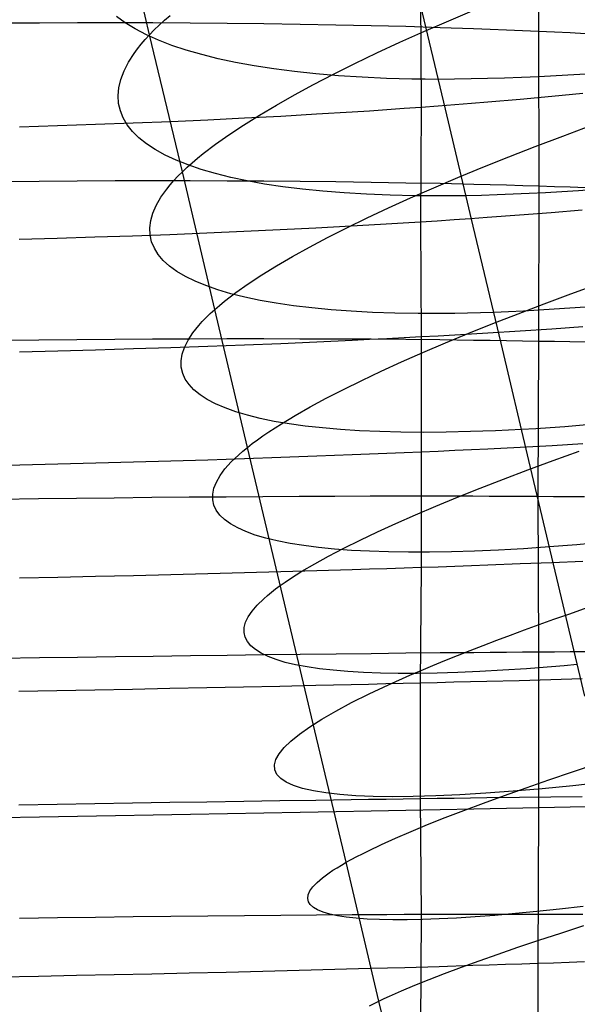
# Model space of a CAD drawing. Extents: x -383 to 1849, y -1185 to -529.
# Tile 136 of 256: x -364.51 to -357.37, y -1015.62 to -1003.01. Entities that reach past the tile are written whole.
import ezdxf

# ---------------------------------------------------------------- set-up
doc = ezdxf.new("R2010")
doc.units = 0
doc.layers.add('PREDEFINITO', color=7, linetype='CONTINUOUS')

msp = doc.modelspace()

# ---------------------------------------------------------------- linework, layer by layer
at = {"layer": 'PREDEFINITO'}
for p, q in [((-357.876, -1001.176, 675.541), (-357.865, -1003.154, 675.801)), ((-362.847, -1003.201, 484.075), (-363.261, -1001.448, 484.387)), ((-359.057, -1004.156, 498.772), (-359.412, -1002.667, 499.063)), ((-359.38, -1002.669, 649.525), (-359.37, -1004.132, 649.772)), ((-359.015, -1003.021, 477.654), (-358.685, -1002.882, 477.316)), ((-364.747, -1003.05, 678.147), (-364.258, -1003.047, 678.095)), ((-364.258, -1003.047, 678.095), (-363.771, -1003.045, 678.028)), ((-363.771, -1003.045, 678.028), (-363.286, -1003.044, 677.946)), ((-363.286, -1003.044, 677.946), (-362.804, -1003.045, 677.849)), ((-363.158, -1003.049, 491.483), (-363.271, -1002.967, 491.011)), ((-363.03, -1003.127, 491.953), (-363.158, -1003.049, 491.483)), ((-362.804, -1003.045, 677.849), (-362.326, -1003.048, 677.737)), ((-362.724, -1003.078, 483.619), (-362.657, -1003.016, 483.394)), ((-362.657, -1003.016, 483.394), (-362.585, -1002.953, 483.17)), ((-362.326, -1003.048, 677.737), (-361.852, -1003.052, 677.61)), ((-361.852, -1003.052, 677.61), (-361.383, -1003.057, 677.468)), ((-361.383, -1003.057, 677.468), (-360.919, -1003.064, 677.311)), ((-359.334, -1003.16, 478.002), (-359.015, -1003.021, 477.654)), ((-362.888, -1003.201, 492.418), (-363.03, -1003.127, 491.953)), ((-362.847, -1003.201, 484.075), (-362.788, -1003.14, 483.846)), ((-362.788, -1003.14, 483.846), (-362.724, -1003.078, 483.619)), ((-360.919, -1003.064, 677.311), (-360.461, -1003.072, 677.14)), ((-360.461, -1003.072, 677.14), (-360.009, -1003.082, 676.953)), ((-360.009, -1003.082, 676.953), (-359.565, -1003.093, 676.752)), ((-359.641, -1003.297, 478.361), (-359.334, -1003.16, 478.002)), ((-359.565, -1003.093, 676.752), (-359.127, -1003.106, 676.537)), ((-359.127, -1003.106, 676.537), (-358.698, -1003.121, 676.306)), ((-358.698, -1003.121, 676.306), (-358.486, -1003.128, 676.185)), ((-358.486, -1003.128, 676.185), (-358.277, -1003.137, 676.061)), ((-358.277, -1003.137, 676.061), (-358.07, -1003.145, 675.933)), ((-358.07, -1003.145, 675.933), (-357.865, -1003.154, 675.801)), ((-357.865, -1003.154, 675.801), (-357.864, -1005.137, 676.028)), ((-357.865, -1003.154, 675.801), (-357.663, -1003.163, 675.666)), ((-357.663, -1003.163, 675.666), (-357.463, -1003.173, 675.527)), ((-357.463, -1003.173, 675.527), (-357.266, -1003.183, 675.385)), ((-362.953, -1003.322, 484.535), (-362.902, -1003.262, 484.304)), ((-362.902, -1003.262, 484.304), (-362.847, -1003.201, 484.075)), ((-362.732, -1003.271, 492.88), (-362.888, -1003.201, 492.418)), ((-362.427, -1004.956, 483.777), (-362.847, -1003.201, 484.075)), ((-362.562, -1003.337, 493.338), (-362.732, -1003.271, 492.88)), ((-359.936, -1003.434, 478.729), (-359.641, -1003.297, 478.361)), ((-363.117, -1003.554, 485.467), (-363.043, -1003.439, 484.999)), ((-363.043, -1003.439, 484.999), (-363, -1003.381, 484.766)), ((-363, -1003.381, 484.766), (-362.953, -1003.322, 484.535)), ((-362.378, -1003.399, 493.79), (-362.562, -1003.337, 493.338)), ((-362.18, -1003.456, 494.236), (-362.378, -1003.399, 493.79)), ((-360.22, -1003.57, 479.107), (-359.936, -1003.434, 478.729)), ((-363.174, -1003.665, 485.939), (-363.117, -1003.554, 485.467)), ((-361.969, -1003.509, 494.677), (-362.18, -1003.456, 494.236)), ((-361.745, -1003.557, 495.111), (-361.969, -1003.509, 494.677)), ((-361.507, -1003.601, 495.538), (-361.745, -1003.557, 495.111)), ((-363.215, -1003.774, 486.414), (-363.174, -1003.665, 485.939)), ((-361.257, -1003.639, 495.957), (-361.507, -1003.601, 495.538)), ((-360.993, -1003.673, 496.368), (-361.257, -1003.639, 495.957)), ((-360.717, -1003.702, 496.771), (-360.993, -1003.673, 496.368)), ((-360.491, -1003.705, 479.494), (-360.22, -1003.57, 479.107)), ((-363.24, -1003.879, 486.89), (-363.215, -1003.774, 486.414)), ((-360.749, -1003.839, 479.889), (-360.491, -1003.705, 479.494)), ((-360.428, -1003.727, 497.164), (-360.717, -1003.702, 496.771)), ((-360.126, -1003.746, 497.547), (-360.428, -1003.727, 497.164)), ((-359.812, -1003.76, 497.921), (-360.126, -1003.746, 497.547)), ((-359.651, -1003.765, 498.103), (-359.812, -1003.76, 497.921)), ((-359.487, -1003.768, 498.283), (-359.651, -1003.765, 498.103)), ((-359.319, -1003.771, 498.46), (-359.487, -1003.768, 498.283)), ((-359.149, -1003.772, 498.634), (-359.319, -1003.771, 498.46)), ((-363.249, -1003.981, 487.369), (-363.24, -1003.879, 486.89)), ((-360.993, -1003.971, 480.293), (-360.749, -1003.839, 479.889)), ((-363.243, -1004.08, 487.848), (-363.249, -1003.981, 487.369)), ((-361.224, -1004.101, 480.705), (-360.993, -1003.971, 480.293)), ((-358.516, -1004.064, 650.236), (-358.726, -1004.082, 650.114)), ((-358.101, -1004.029, 650.49), (-358.516, -1004.064, 650.236)), ((-357.696, -1003.991, 650.758), (-358.101, -1004.029, 650.49)), ((-357.299, -1003.952, 651.04), (-357.696, -1003.991, 650.758)), ((-363.221, -1004.175, 488.329), (-363.243, -1004.08, 487.848)), ((-363.184, -1004.267, 488.809), (-363.221, -1004.175, 488.329)), ((-361.441, -1004.23, 481.124), (-361.224, -1004.101, 480.705)), ((-360.255, -1004.192, 649.371), (-360.708, -1004.22, 649.193)), ((-360.031, -1004.178, 649.465), (-360.255, -1004.192, 649.371)), ((-359.808, -1004.163, 649.564), (-360.031, -1004.178, 649.465)), ((-359.588, -1004.147, 649.666), (-359.808, -1004.163, 649.564)), ((-359.37, -1004.132, 649.772), (-359.588, -1004.147, 649.666)), ((-359.37, -1004.132, 649.772), (-359.38, -1005.601, 649.981)), ((-359.153, -1004.115, 649.882), (-359.37, -1004.132, 649.772)), ((-358.939, -1004.099, 649.996), (-359.153, -1004.115, 649.882)), ((-358.703, -1005.652, 498.511), (-359.057, -1004.156, 498.772)), ((-358.726, -1004.082, 650.114), (-358.939, -1004.099, 649.996)), ((-363.132, -1004.355, 489.29), (-363.184, -1004.267, 488.809)), ((-362.577, -1004.315, 648.638), (-363.056, -1004.334, 648.537)), ((-362.102, -1004.294, 648.753), (-362.577, -1004.315, 648.638)), ((-361.632, -1004.271, 648.885), (-362.102, -1004.294, 648.753)), ((-361.644, -1004.357, 481.55), (-361.441, -1004.23, 481.124)), ((-361.167, -1004.246, 649.031), (-361.632, -1004.271, 648.885)), ((-360.708, -1004.22, 649.193), (-361.167, -1004.246, 649.031)), ((-364.024, -1004.368, 648.383), (-364.511, -1004.383, 648.328)), ((-363.538, -1004.352, 648.452), (-364.024, -1004.368, 648.383)), ((-363.056, -1004.334, 648.537), (-363.538, -1004.352, 648.452)), ((-363.065, -1004.44, 489.769), (-363.132, -1004.355, 489.29)), ((-362.983, -1004.521, 490.247), (-363.065, -1004.44, 489.769)), ((-361.832, -1004.481, 481.984), (-361.644, -1004.357, 481.55)), ((-357.556, -1004.498, 476.403), (-357.195, -1004.364, 476.098)), ((-362.886, -1004.599, 490.723), (-362.983, -1004.521, 490.247)), ((-362.004, -1004.604, 482.423), (-361.832, -1004.481, 481.984)), ((-357.908, -1004.632, 476.721), (-357.556, -1004.498, 476.403)), ((-362.774, -1004.672, 491.197), (-362.886, -1004.599, 490.723)), ((-362.648, -1004.742, 491.668), (-362.774, -1004.672, 491.197)), ((-362.161, -1004.724, 482.869), (-362.004, -1004.604, 482.423)), ((-358.249, -1004.765, 477.049), (-357.908, -1004.632, 476.721)), ((-362.508, -1004.807, 492.135), (-362.648, -1004.742, 491.668)), ((-362.354, -1004.869, 492.598), (-362.508, -1004.807, 492.135)), ((-362.303, -1004.841, 483.32), (-362.234, -1004.783, 483.094)), ((-362.234, -1004.783, 483.094), (-362.161, -1004.724, 482.869)), ((-358.58, -1004.898, 477.388), (-358.249, -1004.765, 477.049)), ((-362.427, -1004.956, 483.777), (-362.367, -1004.899, 483.548)), ((-362.367, -1004.899, 483.548), (-362.303, -1004.841, 483.32)), ((-362.186, -1004.926, 493.057), (-362.354, -1004.869, 492.598)), ((-362.004, -1004.98, 493.511), (-362.186, -1004.926, 493.057)), ((-358.9, -1005.03, 477.738), (-358.58, -1004.898, 477.388)), ((-364.752, -1005.08, 678.373), (-364.262, -1005.075, 678.321)), ((-364.262, -1005.075, 678.321), (-363.775, -1005.072, 678.254)), ((-363.775, -1005.072, 678.254), (-363.289, -1005.07, 678.172)), ((-363.289, -1005.07, 678.172), (-362.807, -1005.069, 678.075)), ((-362.807, -1005.069, 678.075), (-362.329, -1005.069, 677.963)), ((-362.584, -1005.123, 484.471), (-362.536, -1005.068, 484.239)), ((-362.536, -1005.068, 484.239), (-362.484, -1005.012, 484.007)), ((-362.484, -1005.012, 484.007), (-362.427, -1004.956, 483.777)), ((-362.013, -1006.72, 483.535), (-362.427, -1004.956, 483.777)), ((-362.329, -1005.069, 677.963), (-361.854, -1005.071, 677.836)), ((-361.808, -1005.028, 493.959), (-362.004, -1004.98, 493.511)), ((-361.854, -1005.071, 677.836), (-361.385, -1005.073, 677.695)), ((-361.599, -1005.073, 494.401), (-361.808, -1005.028, 493.959)), ((-361.376, -1005.113, 494.836), (-361.599, -1005.073, 494.401)), ((-361.385, -1005.073, 677.695), (-360.92, -1005.077, 677.538)), ((-360.92, -1005.077, 677.538), (-360.462, -1005.082, 677.367)), ((-359.208, -1005.161, 478.098), (-358.9, -1005.03, 477.738)), ((-362.703, -1005.283, 485.175), (-362.628, -1005.177, 484.705)), ((-362.628, -1005.177, 484.705), (-362.584, -1005.123, 484.471)), ((-361.14, -1005.149, 495.264), (-361.376, -1005.113, 494.836)), ((-360.891, -1005.18, 495.685), (-361.14, -1005.149, 495.264)), ((-360.629, -1005.206, 496.097), (-360.891, -1005.18, 495.685)), ((-360.462, -1005.082, 677.367), (-360.01, -1005.088, 677.18)), ((-360.01, -1005.088, 677.18), (-359.565, -1005.096, 676.979)), ((-359.565, -1005.096, 676.979), (-359.127, -1005.104, 676.763)), ((-359.505, -1005.291, 478.468), (-359.208, -1005.161, 478.098)), ((-359.127, -1005.104, 676.763), (-358.697, -1005.114, 676.533)), ((-358.697, -1005.114, 676.533), (-358.486, -1005.119, 676.412)), ((-358.486, -1005.119, 676.412), (-358.276, -1005.125, 676.288)), ((-358.276, -1005.125, 676.288), (-358.069, -1005.131, 676.159)), ((-358.069, -1005.131, 676.159), (-357.864, -1005.137, 676.028)), ((-357.864, -1005.137, 676.028), (-357.866, -1007.124, 676.216)), ((-357.864, -1005.137, 676.028), (-357.662, -1005.144, 675.892)), ((-357.662, -1005.144, 675.892), (-357.462, -1005.151, 675.753)), ((-357.462, -1005.151, 675.753), (-357.265, -1005.158, 675.611)), ((-362.762, -1005.386, 485.649), (-362.703, -1005.283, 485.175)), ((-360.355, -1005.228, 496.501), (-360.629, -1005.206, 496.097)), ((-360.068, -1005.245, 496.896), (-360.355, -1005.228, 496.501)), ((-359.768, -1005.257, 497.28), (-360.068, -1005.245, 496.896)), ((-359.789, -1005.42, 478.847), (-359.505, -1005.291, 478.468)), ((-359.456, -1005.264, 497.655), (-359.768, -1005.257, 497.28)), ((-359.295, -1005.266, 497.838), (-359.456, -1005.264, 497.655)), ((-359.132, -1005.266, 498.019), (-359.295, -1005.266, 497.838)), ((-358.965, -1005.265, 498.196), (-359.132, -1005.266, 498.019)), ((-358.795, -1005.263, 498.371), (-358.965, -1005.265, 498.196)), ((-362.806, -1005.486, 486.125), (-362.762, -1005.386, 485.649)), ((-360.062, -1005.548, 479.236), (-359.789, -1005.42, 478.847)), ((-357.309, -1005.446, 651.254), (-357.706, -1005.48, 650.971)), ((-362.845, -1005.675, 487.084), (-362.833, -1005.582, 486.603)), ((-362.833, -1005.582, 486.603), (-362.806, -1005.486, 486.125)), ((-360.321, -1005.674, 479.633), (-360.062, -1005.548, 479.236)), ((-358.949, -1005.572, 650.206), (-359.163, -1005.587, 650.092)), ((-358.736, -1005.558, 650.325), (-358.949, -1005.572, 650.206)), ((-358.526, -1005.543, 650.447), (-358.736, -1005.558, 650.325)), ((-358.111, -1005.512, 650.702), (-358.526, -1005.543, 650.447)), ((-357.706, -1005.48, 650.971), (-358.111, -1005.512, 650.702)), ((-362.84, -1005.766, 487.566), (-362.845, -1005.675, 487.084)), ((-361.177, -1005.701, 649.237), (-361.642, -1005.723, 649.09)), ((-360.718, -1005.678, 649.4), (-361.177, -1005.701, 649.237)), ((-360.265, -1005.654, 649.578), (-360.718, -1005.678, 649.4)), ((-360.567, -1005.799, 480.038), (-360.321, -1005.674, 479.633)), ((-360.041, -1005.641, 649.673), (-360.265, -1005.654, 649.578)), ((-359.819, -1005.628, 649.772), (-360.041, -1005.641, 649.673)), ((-359.598, -1005.614, 649.875), (-359.819, -1005.628, 649.772)), ((-359.38, -1005.601, 649.981), (-359.598, -1005.614, 649.875)), ((-359.163, -1005.587, 650.092), (-359.38, -1005.601, 649.981)), ((-359.38, -1005.601, 649.981), (-359.369, -1007.072, 650.171)), ((-358.347, -1007.151, 498.277), (-358.703, -1005.652, 498.511)), ((-364.032, -1005.81, 648.586), (-364.519, -1005.823, 648.531)), ((-363.547, -1005.795, 648.656), (-364.032, -1005.81, 648.586)), ((-363.065, -1005.779, 648.741), (-363.547, -1005.795, 648.656)), ((-362.586, -1005.762, 648.842), (-363.065, -1005.779, 648.741)), ((-362.821, -1005.852, 488.048), (-362.84, -1005.766, 487.566)), ((-362.112, -1005.743, 648.958), (-362.586, -1005.762, 648.842)), ((-361.642, -1005.723, 649.09), (-362.112, -1005.743, 648.958)), ((-360.799, -1005.922, 480.451), (-360.567, -1005.799, 480.038)), ((-362.786, -1005.935, 488.531), (-362.821, -1005.852, 488.048)), ((-362.736, -1006.015, 489.013), (-362.786, -1005.935, 488.531)), ((-361.017, -1006.043, 480.872), (-360.799, -1005.922, 480.451)), ((-362.671, -1006.091, 489.494), (-362.736, -1006.015, 489.013)), ((-361.222, -1006.162, 481.3), (-361.017, -1006.043, 480.872)), ((-362.591, -1006.164, 489.975), (-362.671, -1006.091, 489.494)), ((-362.496, -1006.232, 490.453), (-362.591, -1006.164, 489.975)), ((-361.411, -1006.278, 481.735), (-361.222, -1006.162, 481.3)), ((-362.387, -1006.297, 490.929), (-362.496, -1006.232, 490.453)), ((-362.263, -1006.358, 491.401), (-362.387, -1006.297, 490.929)), ((-361.585, -1006.393, 482.176), (-361.411, -1006.278, 481.735)), ((-362.125, -1006.415, 491.871), (-362.263, -1006.358, 491.401)), ((-361.973, -1006.469, 492.336), (-362.125, -1006.415, 491.871)), ((-361.744, -1006.504, 482.623), (-361.585, -1006.393, 482.176)), ((-357.452, -1006.52, 476.481), (-357.099, -1006.392, 476.162)), ((-361.807, -1006.518, 492.797), (-361.973, -1006.469, 492.336)), ((-361.887, -1006.614, 483.076), (-361.817, -1006.559, 482.849)), ((-361.817, -1006.559, 482.849), (-361.744, -1006.504, 482.623)), ((-361.627, -1006.563, 493.253), (-361.807, -1006.518, 492.797)), ((-361.433, -1006.604, 493.703), (-361.627, -1006.563, 493.253)), ((-357.795, -1006.648, 476.81), (-357.452, -1006.52, 476.481)), ((-362.013, -1006.72, 483.535), (-361.952, -1006.667, 483.305)), ((-361.952, -1006.667, 483.305), (-361.887, -1006.614, 483.076)), ((-361.226, -1006.64, 494.147), (-361.433, -1006.604, 493.703)), ((-361.005, -1006.672, 494.585), (-361.226, -1006.64, 494.147)), ((-360.771, -1006.7, 495.015), (-361.005, -1006.672, 494.585)), ((-360.524, -1006.724, 495.437), (-360.771, -1006.7, 495.015)), ((-358.128, -1006.775, 477.151), (-357.795, -1006.648, 476.81)), ((-362.172, -1006.874, 484.231), (-362.123, -1006.823, 483.998)), ((-362.123, -1006.823, 483.998), (-362.07, -1006.772, 483.766)), ((-362.07, -1006.772, 483.766), (-362.013, -1006.72, 483.535)), ((-361.594, -1008.486, 483.316), (-362.013, -1006.72, 483.535)), ((-360.264, -1006.743, 495.852), (-360.524, -1006.724, 495.437)), ((-359.992, -1006.757, 496.257), (-360.264, -1006.743, 495.852)), ((-359.706, -1006.767, 496.654), (-359.992, -1006.757, 496.257)), ((-359.408, -1006.772, 497.04), (-359.706, -1006.767, 496.654)), ((-359.098, -1006.772, 497.416), (-359.408, -1006.772, 497.04)), ((-358.938, -1006.771, 497.6), (-359.098, -1006.772, 497.416)), ((-358.775, -1006.768, 497.782), (-358.938, -1006.771, 497.6)), ((-358.609, -1006.764, 497.96), (-358.775, -1006.768, 497.782)), ((-358.441, -1006.758, 498.136), (-358.609, -1006.764, 497.96)), ((-358.45, -1006.9, 477.502), (-358.128, -1006.775, 477.151)), ((-362.294, -1007.021, 484.937), (-362.217, -1006.924, 484.465)), ((-362.217, -1006.924, 484.465), (-362.172, -1006.874, 484.231)), ((-358.76, -1007.025, 477.863), (-358.45, -1006.9, 477.502)), ((-357.696, -1006.971, 651.163), (-358.101, -1006.997, 650.893)), ((-357.299, -1006.943, 651.446), (-357.696, -1006.971, 651.163)), ((-363.291, -1007.099, 678.362), (-362.809, -1007.096, 678.265)), ((-362.809, -1007.096, 678.265), (-362.33, -1007.094, 678.154)), ((-362.355, -1007.115, 485.412), (-362.294, -1007.021, 484.937)), ((-362.33, -1007.094, 678.154), (-361.856, -1007.093, 678.027)), ((-361.856, -1007.093, 678.027), (-361.386, -1007.093, 677.885)), ((-361.386, -1007.093, 677.885), (-360.922, -1007.094, 677.728)), ((-360.922, -1007.094, 677.728), (-360.464, -1007.095, 677.557)), ((-360.464, -1007.095, 677.557), (-360.011, -1007.098, 677.37)), ((-359.808, -1007.095, 649.961), (-360.03, -1007.106, 649.862)), ((-360.011, -1007.098, 677.37), (-359.566, -1007.101, 677.169)), ((-359.588, -1007.084, 650.064), (-359.808, -1007.095, 649.961)), ((-359.369, -1007.072, 650.171), (-359.588, -1007.084, 650.064)), ((-359.153, -1007.06, 650.282), (-359.369, -1007.072, 650.171)), ((-359.369, -1007.072, 650.171), (-359.368, -1008.547, 650.326)), ((-358.938, -1007.048, 650.396), (-359.153, -1007.06, 650.282)), ((-359.059, -1007.149, 478.234), (-358.76, -1007.025, 477.863)), ((-358.726, -1007.036, 650.515), (-358.938, -1007.048, 650.396)), ((-358.515, -1007.023, 650.637), (-358.726, -1007.036, 650.515)), ((-358.101, -1006.997, 650.893), (-358.515, -1007.023, 650.637)), ((-364.754, -1007.113, 678.562), (-364.264, -1007.107, 678.511)), ((-364.264, -1007.107, 678.511), (-363.777, -1007.103, 678.444)), ((-363.777, -1007.103, 678.444), (-363.291, -1007.099, 678.362)), ((-362.577, -1007.211, 649.028), (-363.055, -1007.226, 648.927)), ((-362.102, -1007.194, 649.145), (-362.577, -1007.211, 649.028)), ((-362.43, -1007.294, 486.369), (-362.4, -1007.206, 485.889)), ((-362.4, -1007.206, 485.889), (-362.355, -1007.115, 485.412)), ((-361.632, -1007.176, 649.277), (-362.102, -1007.194, 649.145)), ((-361.167, -1007.158, 649.424), (-361.632, -1007.176, 649.277)), ((-360.707, -1007.138, 649.588), (-361.167, -1007.158, 649.424)), ((-360.254, -1007.117, 649.766), (-360.707, -1007.138, 649.588)), ((-360.03, -1007.106, 649.862), (-360.254, -1007.117, 649.766)), ((-359.566, -1007.101, 677.169), (-359.129, -1007.105, 676.953)), ((-359.346, -1007.271, 478.614), (-359.059, -1007.149, 478.234)), ((-359.129, -1007.105, 676.953), (-358.699, -1007.111, 676.722)), ((-358.699, -1007.111, 676.722), (-358.487, -1007.114, 676.601)), ((-358.487, -1007.114, 676.601), (-358.278, -1007.117, 676.477)), ((-357.99, -1008.655, 498.072), (-358.347, -1007.151, 498.277)), ((-358.278, -1007.117, 676.477), (-358.071, -1007.12, 676.348)), ((-358.071, -1007.12, 676.348), (-357.866, -1007.124, 676.216)), ((-357.866, -1007.124, 676.216), (-357.876, -1009.113, 676.372)), ((-357.866, -1007.124, 676.216), (-357.664, -1007.128, 676.081)), ((-357.664, -1007.128, 676.081), (-357.464, -1007.132, 675.941)), ((-357.464, -1007.132, 675.941), (-357.266, -1007.136, 675.799)), ((-364.023, -1007.254, 648.77), (-364.511, -1007.266, 648.715)), ((-363.538, -1007.241, 648.841), (-364.023, -1007.254, 648.77)), ((-363.055, -1007.226, 648.927), (-363.538, -1007.241, 648.841)), ((-362.443, -1007.379, 486.851), (-362.43, -1007.294, 486.369)), ((-359.62, -1007.392, 479.004), (-359.346, -1007.271, 478.614)), ((-362.441, -1007.46, 487.334), (-362.443, -1007.379, 486.851)), ((-362.423, -1007.538, 487.818), (-362.441, -1007.46, 487.334)), ((-359.881, -1007.511, 479.402), (-359.62, -1007.392, 479.004)), ((-362.39, -1007.612, 488.302), (-362.423, -1007.538, 487.818)), ((-360.13, -1007.628, 479.809), (-359.881, -1007.511, 479.402)), ((-362.342, -1007.683, 488.785), (-362.39, -1007.612, 488.302)), ((-362.279, -1007.75, 489.268), (-362.342, -1007.683, 488.785)), ((-360.364, -1007.743, 480.223), (-360.13, -1007.628, 479.809)), ((-362.201, -1007.814, 489.749), (-362.279, -1007.75, 489.268)), ((-362.109, -1007.874, 490.229), (-362.201, -1007.814, 489.749)), ((-360.585, -1007.857, 480.646), (-360.364, -1007.743, 480.223)), ((-362.001, -1007.93, 490.706), (-362.109, -1007.874, 490.229)), ((-361.88, -1007.982, 491.18), (-362.001, -1007.93, 490.706)), ((-360.983, -1008.077, 481.511), (-360.791, -1007.968, 481.075)), ((-360.791, -1007.968, 481.075), (-360.585, -1007.857, 480.646)), ((-361.744, -1008.031, 491.65), (-361.88, -1007.982, 491.18)), ((-361.593, -1008.075, 492.117), (-361.744, -1008.031, 491.65)), ((-361.429, -1008.116, 492.578), (-361.593, -1008.075, 492.117)), ((-361.159, -1008.183, 481.954), (-360.983, -1008.077, 481.511)), ((-361.251, -1008.153, 493.035), (-361.429, -1008.116, 492.578)), ((-361.32, -1008.287, 482.402), (-361.159, -1008.183, 481.954)), ((-361.059, -1008.185, 493.487), (-361.251, -1008.153, 493.035)), ((-360.854, -1008.214, 493.932), (-361.059, -1008.185, 493.487)), ((-360.635, -1008.238, 494.37), (-360.854, -1008.214, 493.932)), ((-361.465, -1008.388, 482.856), (-361.395, -1008.338, 482.629)), ((-361.395, -1008.338, 482.629), (-361.32, -1008.287, 482.402)), ((-360.403, -1008.258, 494.801), (-360.635, -1008.238, 494.37)), ((-360.158, -1008.274, 495.225), (-360.403, -1008.258, 494.801)), ((-359.899, -1008.285, 495.64), (-360.158, -1008.274, 495.225)), ((-359.628, -1008.292, 496.047), (-359.899, -1008.285, 495.64)), ((-359.344, -1008.294, 496.444), (-359.628, -1008.292, 496.047)), ((-359.048, -1008.292, 496.832), (-359.344, -1008.294, 496.444)), ((-358.739, -1008.285, 497.209), (-359.048, -1008.292, 496.832)), ((-358.58, -1008.28, 497.393), (-358.739, -1008.285, 497.209)), ((-358.418, -1008.274, 497.575), (-358.58, -1008.28, 497.393)), ((-358.252, -1008.267, 497.754), (-358.418, -1008.274, 497.575)), ((-358.084, -1008.258, 497.93), (-358.252, -1008.267, 497.754)), ((-361.594, -1008.486, 483.316), (-361.532, -1008.437, 483.086)), ((-361.532, -1008.437, 483.086), (-361.465, -1008.388, 482.856)), ((-357.694, -1008.465, 651.318), (-358.1, -1008.487, 651.048)), ((-357.298, -1008.443, 651.602), (-357.694, -1008.465, 651.318)), ((-361.756, -1008.627, 484.015), (-361.706, -1008.581, 483.781)), ((-361.706, -1008.581, 483.781), (-361.652, -1008.534, 483.548)), ((-361.652, -1008.534, 483.548), (-361.594, -1008.486, 483.316)), ((-360.753, -1012.028, 482.978), (-361.594, -1008.486, 483.316)), ((-360.706, -1008.601, 649.742), (-361.165, -1008.618, 649.579)), ((-360.253, -1008.584, 649.921), (-360.706, -1008.601, 649.742)), ((-360.029, -1008.575, 650.017), (-360.253, -1008.584, 649.921)), ((-359.807, -1008.566, 650.116), (-360.029, -1008.575, 650.017)), ((-359.586, -1008.557, 650.219), (-359.807, -1008.566, 650.116)), ((-359.368, -1008.547, 650.326), (-359.586, -1008.557, 650.219)), ((-359.368, -1008.547, 650.326), (-359.369, -1010.027, 650.451)), ((-359.151, -1008.538, 650.437), (-359.368, -1008.547, 650.326)), ((-358.937, -1008.528, 650.552), (-359.151, -1008.538, 650.437)), ((-358.724, -1008.518, 650.67), (-358.937, -1008.528, 650.552)), ((-358.514, -1008.508, 650.793), (-358.724, -1008.518, 650.67)), ((-358.1, -1008.487, 651.048), (-358.514, -1008.508, 650.793)), ((-357.679, -1008.656, 476.951), (-357.345, -1008.535, 476.61)), ((-364.51, -1008.713, 648.868), (-364.999, -1008.723, 648.828)), ((-364.022, -1008.701, 648.923), (-364.51, -1008.713, 648.868)), ((-363.536, -1008.689, 648.994), (-364.022, -1008.701, 648.923)), ((-363.054, -1008.677, 649.08), (-363.536, -1008.689, 648.994)), ((-362.575, -1008.663, 649.182), (-363.054, -1008.677, 649.08)), ((-362.1, -1008.649, 649.298), (-362.575, -1008.663, 649.182)), ((-361.63, -1008.634, 649.431), (-362.1, -1008.649, 649.298)), ((-361.882, -1008.762, 484.722), (-361.802, -1008.673, 484.25)), ((-361.802, -1008.673, 484.25), (-361.756, -1008.627, 484.015)), ((-361.165, -1008.618, 649.579), (-361.63, -1008.634, 649.431)), ((-358.003, -1008.775, 477.303), (-357.679, -1008.656, 476.951)), ((-357.633, -1010.163, 497.897), (-357.99, -1008.655, 498.072)), ((-361.992, -1008.93, 485.678), (-361.945, -1008.847, 485.199)), ((-361.945, -1008.847, 485.199), (-361.882, -1008.762, 484.722)), ((-358.315, -1008.894, 477.665), (-358.003, -1008.775, 477.303)), ((-362.023, -1009.009, 486.159), (-361.992, -1008.93, 485.678)), ((-358.615, -1009.01, 478.037), (-358.315, -1008.894, 477.665)), ((-362.039, -1009.084, 486.642), (-362.023, -1009.009, 486.159)), ((-362.039, -1009.157, 487.127), (-362.039, -1009.084, 486.642)), ((-361.865, -1009.118, 678.182), (-361.395, -1009.115, 678.04)), ((-361.395, -1009.115, 678.04), (-360.931, -1009.112, 677.884)), ((-360.931, -1009.112, 677.884), (-360.473, -1009.11, 677.712)), ((-360.473, -1009.11, 677.712), (-360.021, -1009.109, 677.526)), ((-360.021, -1009.109, 677.526), (-359.576, -1009.109, 677.325)), ((-359.576, -1009.109, 677.325), (-359.139, -1009.109, 677.109)), ((-359.139, -1009.109, 677.109), (-358.709, -1009.109, 676.878)), ((-358.904, -1009.126, 478.418), (-358.615, -1009.01, 478.037)), ((-358.709, -1009.109, 676.878), (-358.497, -1009.11, 676.757)), ((-358.497, -1009.11, 676.757), (-358.288, -1009.111, 676.632)), ((-358.288, -1009.111, 676.632), (-358.081, -1009.112, 676.504)), ((-358.081, -1009.112, 676.504), (-357.876, -1009.113, 676.372)), ((-357.876, -1009.113, 676.372), (-357.865, -1011.105, 676.476)), ((-357.876, -1009.113, 676.372), (-357.674, -1009.114, 676.236)), ((-357.674, -1009.114, 676.236), (-357.474, -1009.115, 676.097)), ((-357.474, -1009.115, 676.097), (-357.277, -1009.117, 675.954)), ((-364.76, -1009.148, 678.716), (-364.271, -1009.142, 678.664)), ((-364.271, -1009.142, 678.664), (-363.783, -1009.136, 678.598)), ((-363.783, -1009.136, 678.598), (-363.299, -1009.131, 678.517)), ((-363.299, -1009.131, 678.517), (-362.817, -1009.126, 678.42)), ((-362.817, -1009.126, 678.42), (-362.339, -1009.121, 678.309)), ((-362.339, -1009.121, 678.309), (-361.865, -1009.118, 678.182)), ((-362.024, -1009.226, 487.612), (-362.039, -1009.157, 487.127)), ((-361.993, -1009.291, 488.097), (-362.024, -1009.226, 487.612)), ((-359.443, -1009.351, 479.208), (-359.18, -1009.24, 478.809)), ((-359.18, -1009.24, 478.809), (-358.904, -1009.126, 478.418)), ((-361.947, -1009.353, 488.582), (-361.993, -1009.291, 488.097)), ((-361.886, -1009.412, 489.066), (-361.947, -1009.353, 488.582)), ((-359.693, -1009.461, 479.615), (-359.443, -1009.351, 479.208)), ((-361.81, -1009.466, 489.549), (-361.886, -1009.412, 489.066)), ((-361.719, -1009.518, 490.029), (-361.81, -1009.466, 489.549)), ((-359.93, -1009.569, 480.031), (-359.693, -1009.461, 479.615)), ((-361.614, -1009.565, 490.508), (-361.719, -1009.518, 490.029)), ((-361.494, -1009.609, 490.983), (-361.614, -1009.565, 490.508)), ((-361.36, -1009.649, 491.455), (-361.494, -1009.609, 490.983)), ((-360.152, -1009.675, 480.454), (-359.93, -1009.569, 480.031)), ((-361.212, -1009.685, 491.923), (-361.36, -1009.649, 491.455)), ((-361.049, -1009.717, 492.386), (-361.212, -1009.685, 491.923)), ((-360.873, -1009.745, 492.844), (-361.049, -1009.717, 492.386)), ((-360.683, -1009.77, 493.297), (-360.873, -1009.745, 492.844)), ((-360.361, -1009.779, 480.884), (-360.152, -1009.675, 480.454)), ((-360.48, -1009.79, 493.743), (-360.683, -1009.77, 493.297)), ((-360.554, -1009.88, 481.321), (-360.361, -1009.779, 480.884)), ((-360.263, -1009.806, 494.183), (-360.48, -1009.79, 493.743)), ((-360.032, -1009.818, 494.615), (-360.263, -1009.806, 494.183)), ((-359.789, -1009.826, 495.04), (-360.032, -1009.818, 494.615)), ((-359.532, -1009.83, 495.456), (-359.789, -1009.826, 495.04)), ((-359.263, -1009.83, 495.864), (-359.532, -1009.83, 495.456)), ((-358.981, -1009.825, 496.263), (-359.263, -1009.83, 495.864)), ((-358.686, -1009.816, 496.651), (-358.981, -1009.825, 496.263)), ((-358.379, -1009.802, 497.03), (-358.686, -1009.816, 496.651)), ((-358.221, -1009.794, 497.215), (-358.379, -1009.802, 497.03)), ((-358.06, -1009.784, 497.397), (-358.221, -1009.794, 497.215)), ((-357.895, -1009.773, 497.576), (-358.06, -1009.784, 497.397)), ((-357.728, -1009.762, 497.753), (-357.895, -1009.773, 497.576)), ((-360.896, -1010.073, 482.215), (-360.733, -1009.978, 481.765)), ((-360.733, -1009.978, 481.765), (-360.554, -1009.88, 481.321)), ((-358.515, -1009.996, 650.919), (-358.725, -1010.004, 650.796)), ((-358.1, -1009.98, 651.175), (-358.515, -1009.996, 650.919)), ((-357.695, -1009.964, 651.445), (-358.1, -1009.98, 651.175)), ((-357.298, -1009.948, 651.729), (-357.695, -1009.964, 651.445)), ((-362.576, -1010.12, 649.305), (-363.055, -1010.131, 649.203)), ((-362.102, -1010.108, 649.422), (-362.576, -1010.12, 649.305)), ((-361.631, -1010.095, 649.555), (-362.102, -1010.108, 649.422)), ((-361.166, -1010.082, 649.703), (-361.631, -1010.095, 649.555)), ((-360.707, -1010.069, 649.867), (-361.166, -1010.082, 649.703)), ((-361.043, -1010.166, 482.67), (-360.971, -1010.12, 482.442)), ((-360.971, -1010.12, 482.442), (-360.896, -1010.073, 482.215)), ((-360.254, -1010.055, 650.046), (-360.707, -1010.069, 649.867)), ((-360.03, -1010.048, 650.141), (-360.254, -1010.055, 650.046)), ((-359.808, -1010.041, 650.241), (-360.03, -1010.048, 650.141)), ((-359.587, -1010.034, 650.344), (-359.808, -1010.041, 650.241)), ((-359.369, -1010.027, 650.451), (-359.587, -1010.034, 650.344)), ((-359.369, -1010.027, 650.451), (-359.381, -1011.507, 650.543)), ((-359.152, -1010.019, 650.562), (-359.369, -1010.027, 650.451)), ((-358.938, -1010.012, 650.677), (-359.152, -1010.019, 650.562)), ((-358.725, -1010.004, 650.796), (-358.938, -1010.012, 650.677)), ((-364.023, -1010.153, 649.046), (-364.511, -1010.163, 648.991)), ((-363.538, -1010.142, 649.117), (-364.023, -1010.153, 649.046)), ((-363.055, -1010.131, 649.203), (-363.538, -1010.142, 649.117)), ((-361.174, -1010.256, 483.131), (-361.11, -1010.211, 482.9)), ((-361.11, -1010.211, 482.9), (-361.043, -1010.166, 482.67)), ((-357.274, -1011.674, 497.75), (-357.633, -1010.163, 497.897)), ((-361.339, -1010.385, 483.831), (-361.288, -1010.343, 483.596)), ((-361.288, -1010.343, 483.596), (-361.233, -1010.3, 483.363)), ((-361.233, -1010.3, 483.363), (-361.174, -1010.256, 483.131)), ((-361.468, -1010.506, 484.541), (-361.386, -1010.426, 484.067)), ((-361.386, -1010.426, 484.067), (-361.339, -1010.385, 483.831)), ((-361.583, -1010.657, 485.498), (-361.534, -1010.583, 485.018)), ((-361.534, -1010.583, 485.018), (-361.468, -1010.506, 484.541)), ((-361.635, -1010.794, 486.465), (-361.617, -1010.727, 485.981)), ((-361.617, -1010.727, 485.981), (-361.583, -1010.657, 485.498)), ((-361.637, -1010.858, 486.951), (-361.635, -1010.794, 486.465)), ((-361.623, -1010.918, 487.437), (-361.637, -1010.858, 486.951)), ((-361.595, -1010.975, 487.924), (-361.623, -1010.918, 487.437)), ((-361.551, -1011.028, 488.41), (-361.595, -1010.975, 487.924)), ((-361.492, -1011.077, 488.895), (-361.551, -1011.028, 488.41)), ((-361.418, -1011.123, 489.379), (-361.492, -1011.077, 488.895)), ((-361.33, -1011.166, 489.861), (-361.418, -1011.123, 489.379)), ((-360.919, -1011.135, 677.987), (-360.46, -1011.13, 677.816)), ((-360.46, -1011.13, 677.816), (-360.009, -1011.125, 677.629)), ((-360.009, -1011.125, 677.629), (-359.564, -1011.12, 677.428)), ((-359.564, -1011.12, 677.428), (-359.127, -1011.116, 677.212)), ((-359.127, -1011.116, 677.212), (-358.697, -1011.112, 676.981)), ((-358.697, -1011.112, 676.981), (-358.486, -1011.11, 676.861)), ((-358.486, -1011.11, 676.861), (-358.277, -1011.109, 676.736)), ((-358.277, -1011.109, 676.736), (-358.07, -1011.107, 676.608)), ((-358.07, -1011.107, 676.608), (-357.865, -1011.105, 676.476)), ((-357.865, -1011.105, 676.476), (-357.663, -1011.104, 676.34)), ((-357.865, -1011.105, 676.476), (-357.865, -1013.099, 676.546)), ((-357.663, -1011.104, 676.34), (-357.463, -1011.103, 676.201)), ((-357.463, -1011.103, 676.201), (-357.266, -1011.101, 676.058)), ((-364.747, -1011.187, 678.822), (-364.257, -1011.179, 678.77)), ((-364.257, -1011.179, 678.77), (-363.77, -1011.172, 678.703)), ((-363.77, -1011.172, 678.703), (-363.285, -1011.165, 678.622)), ((-363.285, -1011.165, 678.622), (-362.803, -1011.159, 678.525)), ((-362.803, -1011.159, 678.525), (-362.325, -1011.152, 678.413)), ((-362.325, -1011.152, 678.413), (-361.852, -1011.146, 678.286)), ((-361.852, -1011.146, 678.286), (-361.382, -1011.14, 678.144)), ((-361.382, -1011.14, 678.144), (-360.919, -1011.135, 677.987)), ((-361.227, -1011.205, 490.341), (-361.33, -1011.166, 489.861)), ((-361.109, -1011.24, 490.817), (-361.227, -1011.205, 490.341)), ((-360.977, -1011.271, 491.29), (-361.109, -1011.24, 490.817)), ((-360.831, -1011.298, 491.759), (-360.977, -1011.271, 491.29)), ((-360.67, -1011.322, 492.224), (-360.831, -1011.298, 491.759)), ((-360.496, -1011.342, 492.683), (-360.67, -1011.322, 492.224)), ((-360.308, -1011.358, 493.137), (-360.496, -1011.342, 492.683)), ((-360.107, -1011.37, 493.584), (-360.308, -1011.358, 493.137)), ((-359.891, -1011.378, 494.025), (-360.107, -1011.37, 493.584)), ((-359.663, -1011.383, 494.459), (-359.891, -1011.378, 494.025)), ((-359.421, -1011.383, 494.885), (-359.663, -1011.383, 494.459)), ((-359.166, -1011.379, 495.302), (-359.421, -1011.383, 494.885)), ((-358.898, -1011.371, 495.711), (-359.166, -1011.379, 495.302)), ((-358.618, -1011.359, 496.11), (-358.898, -1011.371, 495.711)), ((-358.325, -1011.342, 496.5), (-358.618, -1011.359, 496.11)), ((-358.019, -1011.322, 496.879), (-358.325, -1011.342, 496.5)), ((-357.861, -1011.31, 497.065), (-358.019, -1011.322, 496.879)), ((-357.701, -1011.297, 497.247), (-357.861, -1011.31, 497.065)), ((-357.537, -1011.283, 497.427), (-357.701, -1011.297, 497.247)), ((-357.37, -1011.268, 497.604), (-357.537, -1011.283, 497.427)), ((-359.599, -1011.512, 650.435), (-359.82, -1011.517, 650.331)), ((-359.381, -1011.507, 650.543), (-359.599, -1011.512, 650.435)), ((-359.164, -1011.501, 650.654), (-359.381, -1011.507, 650.543)), ((-359.381, -1011.507, 650.543), (-359.381, -1012.989, 650.611)), ((-358.95, -1011.496, 650.769), (-359.164, -1011.501, 650.654)), ((-358.737, -1011.491, 650.888), (-358.95, -1011.496, 650.769)), ((-358.527, -1011.486, 651.011), (-358.737, -1011.491, 650.888)), ((-358.113, -1011.475, 651.268), (-358.527, -1011.486, 651.011)), ((-357.707, -1011.464, 651.539), (-358.113, -1011.475, 651.268)), ((-357.31, -1011.453, 651.824), (-357.707, -1011.464, 651.539)), ((-364.033, -1011.605, 649.134), (-364.52, -1011.614, 649.079)), ((-363.548, -1011.596, 649.205), (-364.033, -1011.605, 649.134)), ((-363.066, -1011.587, 649.292), (-363.548, -1011.596, 649.205)), ((-362.587, -1011.577, 649.393), (-363.066, -1011.587, 649.292)), ((-362.113, -1011.568, 649.511), (-362.587, -1011.577, 649.393)), ((-361.643, -1011.558, 649.644), (-362.113, -1011.568, 649.511)), ((-361.178, -1011.548, 649.792), (-361.643, -1011.558, 649.644)), ((-360.719, -1011.538, 649.956), (-361.178, -1011.548, 649.792)), ((-360.266, -1011.528, 650.136), (-360.719, -1011.538, 649.956)), ((-360.042, -1011.522, 650.232), (-360.266, -1011.528, 650.136)), ((-359.82, -1011.517, 650.331), (-360.042, -1011.522, 650.232)), ((-360.329, -1013.801, 482.848), (-360.753, -1012.028, 482.978)), ((-357.734, -1012.744, 477.738), (-357.431, -1012.641, 477.366)), ((-357.431, -1012.641, 477.366), (-357.116, -1012.536, 477.003)), ((-358.025, -1012.846, 478.121), (-357.734, -1012.744, 477.738)), ((-358.304, -1012.945, 478.512), (-358.025, -1012.846, 478.121)), ((-361.642, -1013.022, 649.711), (-362.112, -1013.03, 649.578)), ((-361.178, -1013.015, 649.86), (-361.642, -1013.022, 649.711)), ((-360.718, -1013.009, 650.024), (-361.178, -1013.015, 649.86)), ((-360.266, -1013.002, 650.204), (-360.718, -1013.009, 650.024)), ((-360.042, -1012.999, 650.3), (-360.266, -1013.002, 650.204)), ((-359.819, -1012.995, 650.399), (-360.042, -1012.999, 650.3)), ((-359.599, -1012.992, 650.503), (-359.819, -1012.995, 650.399)), ((-359.381, -1012.989, 650.611), (-359.599, -1012.992, 650.503)), ((-359.164, -1012.986, 650.722), (-359.381, -1012.989, 650.611)), ((-359.381, -1012.989, 650.611), (-359.37, -1014.471, 650.654)), ((-358.949, -1012.983, 650.837), (-359.164, -1012.986, 650.722)), ((-358.737, -1012.98, 650.957), (-358.949, -1012.983, 650.837)), ((-358.527, -1012.977, 651.08), (-358.737, -1012.98, 650.957)), ((-358.57, -1013.042, 478.912), (-358.304, -1012.945, 478.512)), ((-358.112, -1012.972, 651.336), (-358.527, -1012.977, 651.08)), ((-357.707, -1012.966, 651.608), (-358.112, -1012.972, 651.336)), ((-357.31, -1012.961, 651.893), (-357.707, -1012.966, 651.608)), ((-364.032, -1013.06, 649.201), (-364.52, -1013.068, 649.146)), ((-363.547, -1013.052, 649.272), (-364.032, -1013.06, 649.201)), ((-363.065, -1013.045, 649.359), (-363.547, -1013.052, 649.272)), ((-362.587, -1013.037, 649.461), (-363.065, -1013.045, 649.359)), ((-362.112, -1013.03, 649.578), (-362.587, -1013.037, 649.461)), ((-360.918, -1013.159, 678.058), (-360.46, -1013.15, 677.886)), ((-360.46, -1013.15, 677.886), (-360.008, -1013.142, 677.7)), ((-360.008, -1013.142, 677.7), (-359.564, -1013.133, 677.499)), ((-359.564, -1013.133, 677.499), (-359.126, -1013.125, 677.283)), ((-359.126, -1013.125, 677.283), (-358.697, -1013.116, 677.052)), ((-359.062, -1013.229, 479.738), (-358.823, -1013.137, 479.321)), ((-358.823, -1013.137, 479.321), (-358.57, -1013.042, 478.912)), ((-358.697, -1013.116, 677.052), (-358.486, -1013.112, 676.931)), ((-358.486, -1013.112, 676.931), (-358.276, -1013.108, 676.806)), ((-358.276, -1013.108, 676.806), (-358.069, -1013.104, 676.678)), ((-358.069, -1013.104, 676.678), (-357.865, -1013.099, 676.546)), ((-357.865, -1013.099, 676.546), (-357.877, -1015.094, 676.584)), ((-357.865, -1013.099, 676.546), (-357.662, -1013.095, 676.411)), ((-357.662, -1013.095, 676.411), (-357.463, -1013.091, 676.272)), ((-357.463, -1013.091, 676.272), (-357.265, -1013.087, 676.129)), ((-364.746, -1013.227, 678.891), (-364.257, -1013.219, 678.84)), ((-364.257, -1013.219, 678.84), (-363.77, -1013.21, 678.773)), ((-363.77, -1013.21, 678.773), (-363.285, -1013.202, 678.692)), ((-363.285, -1013.202, 678.692), (-362.803, -1013.193, 678.595)), ((-362.803, -1013.193, 678.595), (-362.325, -1013.184, 678.483)), ((-362.325, -1013.184, 678.483), (-361.851, -1013.176, 678.356)), ((-361.851, -1013.176, 678.356), (-361.382, -1013.167, 678.214)), ((-361.382, -1013.167, 678.214), (-360.918, -1013.159, 678.058)), ((-359.288, -1013.319, 480.162), (-359.062, -1013.229, 479.738)), ((-359.499, -1013.407, 480.594), (-359.288, -1013.319, 480.162)), ((-359.877, -1013.574, 481.477), (-359.696, -1013.492, 481.032)), ((-359.696, -1013.492, 481.032), (-359.499, -1013.407, 480.594)), ((-360.121, -1013.691, 482.157), (-360.044, -1013.653, 481.929)), ((-360.044, -1013.653, 481.929), (-359.877, -1013.574, 481.477)), ((-360.329, -1013.801, 482.848), (-360.264, -1013.766, 482.616)), ((-360.264, -1013.766, 482.616), (-360.194, -1013.729, 482.386)), ((-360.194, -1013.729, 482.386), (-360.121, -1013.691, 482.157)), ((-360.549, -1013.937, 483.788), (-360.5, -1013.904, 483.551)), ((-360.5, -1013.904, 483.551), (-360.447, -1013.871, 483.316)), ((-360.447, -1013.871, 483.316), (-360.39, -1013.837, 483.081)), ((-360.39, -1013.837, 483.081), (-360.329, -1013.801, 482.848)), ((-359.91, -1015.579, 482.777), (-360.329, -1013.801, 482.848)), ((-360.703, -1014.059, 484.743), (-360.634, -1014, 484.264)), ((-360.634, -1014, 484.264), (-360.549, -1013.937, 483.788)), ((-360.794, -1014.168, 485.71), (-360.757, -1014.115, 485.226)), ((-360.757, -1014.115, 485.226), (-360.703, -1014.059, 484.743)), ((-360.822, -1014.263, 486.685), (-360.816, -1014.217, 486.197)), ((-360.813, -1014.306, 487.173), (-360.822, -1014.263, 486.685)), ((-360.816, -1014.217, 486.197), (-360.794, -1014.168, 485.71)), ((-360.789, -1014.344, 487.662), (-360.813, -1014.306, 487.173)), ((-360.749, -1014.38, 488.151), (-360.789, -1014.344, 487.662)), ((-360.695, -1014.412, 488.638), (-360.749, -1014.38, 488.151)), ((-360.625, -1014.44, 489.125), (-360.695, -1014.412, 488.638)), ((-357.597, -1014.401, 496.284), (-357.887, -1014.431, 495.892)), ((-357.295, -1014.367, 496.665), (-357.597, -1014.401, 496.284)), ((-364.024, -1014.514, 649.243), (-364.511, -1014.521, 649.187)), ((-363.538, -1014.508, 649.315), (-364.024, -1014.514, 649.243)), ((-363.056, -1014.502, 649.402), (-363.538, -1014.508, 649.315)), ((-362.577, -1014.497, 649.504), (-363.056, -1014.502, 649.402)), ((-362.102, -1014.492, 649.621), (-362.577, -1014.497, 649.504)), ((-361.632, -1014.487, 649.755), (-362.102, -1014.492, 649.621)), ((-361.167, -1014.483, 649.903), (-361.632, -1014.487, 649.755)), ((-360.708, -1014.479, 650.067), (-361.167, -1014.483, 649.903)), ((-360.255, -1014.476, 650.247), (-360.708, -1014.479, 650.067)), ((-360.541, -1014.465, 489.609), (-360.625, -1014.44, 489.125)), ((-360.442, -1014.486, 490.091), (-360.541, -1014.465, 489.609)), ((-360.328, -1014.504, 490.57), (-360.442, -1014.486, 490.091)), ((-360.201, -1014.518, 491.046), (-360.328, -1014.504, 490.57)), ((-360.031, -1014.475, 650.343), (-360.255, -1014.476, 650.247)), ((-360.059, -1014.529, 491.517), (-360.201, -1014.518, 491.046)), ((-359.903, -1014.536, 491.984), (-360.059, -1014.529, 491.517)), ((-359.809, -1014.473, 650.443), (-360.031, -1014.475, 650.343)), ((-359.733, -1014.539, 492.446), (-359.903, -1014.536, 491.984)), ((-359.588, -1014.472, 650.546), (-359.809, -1014.473, 650.443)), ((-359.549, -1014.538, 492.902), (-359.733, -1014.539, 492.446)), ((-359.37, -1014.471, 650.654), (-359.588, -1014.472, 650.546)), ((-359.351, -1014.534, 493.352), (-359.549, -1014.538, 492.902)), ((-359.37, -1014.471, 650.654), (-359.379, -1015.955, 650.658)), ((-359.153, -1014.471, 650.765), (-359.37, -1014.471, 650.654)), ((-359.14, -1014.526, 493.795), (-359.351, -1014.534, 493.352)), ((-358.939, -1014.47, 650.88), (-359.153, -1014.471, 650.765)), ((-358.916, -1014.515, 494.231), (-359.14, -1014.526, 493.795)), ((-358.726, -1014.469, 650.999), (-358.939, -1014.47, 650.88)), ((-358.678, -1014.5, 494.66), (-358.916, -1014.515, 494.231)), ((-358.516, -1014.469, 651.122), (-358.726, -1014.469, 650.999)), ((-358.427, -1014.481, 495.08), (-358.678, -1014.5, 494.66)), ((-358.101, -1014.468, 651.378), (-358.516, -1014.469, 651.122)), ((-358.163, -1014.458, 495.491), (-358.427, -1014.481, 495.08)), ((-357.887, -1014.431, 495.892), (-358.163, -1014.458, 495.491)), ((-357.696, -1014.468, 651.649), (-358.101, -1014.468, 651.378)), ((-357.299, -1014.469, 651.934), (-357.696, -1014.468, 651.649)), ((-357.581, -1014.708, 478.039), (-357.288, -1014.613, 477.656)), ((-357.862, -1014.8, 478.432), (-357.581, -1014.708, 478.039)), ((-358.385, -1014.978, 479.243), (-358.13, -1014.89, 478.833)), ((-358.13, -1014.89, 478.833), (-357.862, -1014.8, 478.432)), ((-358.627, -1015.063, 479.66), (-358.385, -1014.978, 479.243)), ((-360.473, -1015.172, 677.922), (-360.022, -1015.159, 677.736)), ((-360.022, -1015.159, 677.736), (-359.577, -1015.147, 677.535)), ((-359.577, -1015.147, 677.535), (-359.139, -1015.134, 677.32)), ((-359.139, -1015.134, 677.32), (-358.71, -1015.121, 677.089)), ((-359.069, -1015.225, 480.518), (-358.855, -1015.145, 480.086)), ((-358.855, -1015.145, 480.086), (-358.627, -1015.063, 479.66)), ((-358.71, -1015.121, 677.089), (-358.498, -1015.114, 676.968)), ((-358.498, -1015.114, 676.968), (-358.289, -1015.108, 676.844)), ((-358.289, -1015.108, 676.844), (-358.082, -1015.101, 676.716)), ((-358.082, -1015.101, 676.716), (-357.877, -1015.094, 676.584)), ((-357.877, -1015.094, 676.584), (-357.878, -1017.091, 676.577)), ((-357.877, -1015.094, 676.584), (-357.674, -1015.088, 676.448)), ((-357.674, -1015.088, 676.448), (-357.475, -1015.081, 676.309)), ((-357.475, -1015.081, 676.309), (-357.277, -1015.074, 676.167)), ((-364.761, -1015.269, 678.921), (-364.271, -1015.259, 678.87)), ((-364.271, -1015.259, 678.87), (-363.784, -1015.249, 678.804)), ((-363.784, -1015.249, 678.804), (-363.299, -1015.239, 678.723)), ((-363.299, -1015.239, 678.723), (-362.817, -1015.229, 678.627)), ((-362.817, -1015.229, 678.627), (-362.339, -1015.218, 678.516)), ((-362.339, -1015.218, 678.516), (-361.865, -1015.207, 678.39)), ((-361.865, -1015.207, 678.39), (-361.396, -1015.195, 678.249)), ((-361.396, -1015.195, 678.249), (-360.932, -1015.184, 678.093)), ((-360.932, -1015.184, 678.093), (-360.473, -1015.172, 677.922)), ((-359.268, -1015.302, 480.958), (-359.069, -1015.225, 480.518)), ((-359.621, -1015.447, 481.856), (-359.452, -1015.376, 481.404)), ((-359.452, -1015.376, 481.404), (-359.268, -1015.302, 480.958)), ((-359.91, -1015.579, 482.777), (-359.844, -1015.547, 482.545)), ((-359.844, -1015.547, 482.545), (-359.774, -1015.515, 482.314)), ((-359.774, -1015.515, 482.314), (-359.699, -1015.481, 482.084)), ((-359.699, -1015.481, 482.084), (-359.621, -1015.447, 481.856)), ((-360.031, -1015.64, 483.245), (-359.973, -1015.61, 483.011)), ((-359.973, -1015.61, 483.011), (-359.91, -1015.579, 482.777)), ((-359.064, -1019.135, 482.701), (-359.91, -1015.579, 482.777))]:
    msp.add_line(p, q, dxfattribs=at)
at = {"layer": 'PREDEFINITO', "extrusion": (0.216902, -0.951578, -0.217838)}
msp.add_arc((-562.306, 671.844, 768.646), 15.245, 68.6036, 135.8467, dxfattribs=at)
at = {"layer": 'PREDEFINITO', "extrusion": (0.217833, -0.955383, -0.19948)}
msp.add_arc((-562.335, 657.321, 782.839), 15.267, 71.1942, 135.8436, dxfattribs=at)
at = {"layer": 'PREDEFINITO', "extrusion": (0.218628, -0.958856, -0.181101)}
msp.add_arc((-562.297, 642.55, 796.758), 15.318, 73.6841, 135.7949, dxfattribs=at)
at = {"layer": 'PREDEFINITO', "extrusion": (0.219407, -0.961983, -0.162634)}
msp.add_arc((-562.312, 627.481, 810.381), 15.381, 76.1297, 135.7093, dxfattribs=at)
at = {"layer": 'PREDEFINITO', "extrusion": (0.221091, -0.969359, -0.107064)}
msp.add_arc((-562.399, 581.559, 849.549), 14.974, 136.6268, 282.5966, dxfattribs=at)
at = {"layer": 'PREDEFINITO', "extrusion": (0.220081, -0.964772, -0.144149)}
msp.add_arc((-562.318, 612.246, 823.711), 15.399, 78.5534, 135.7237, dxfattribs=at)

doc.saveas('drawing.dxf')
